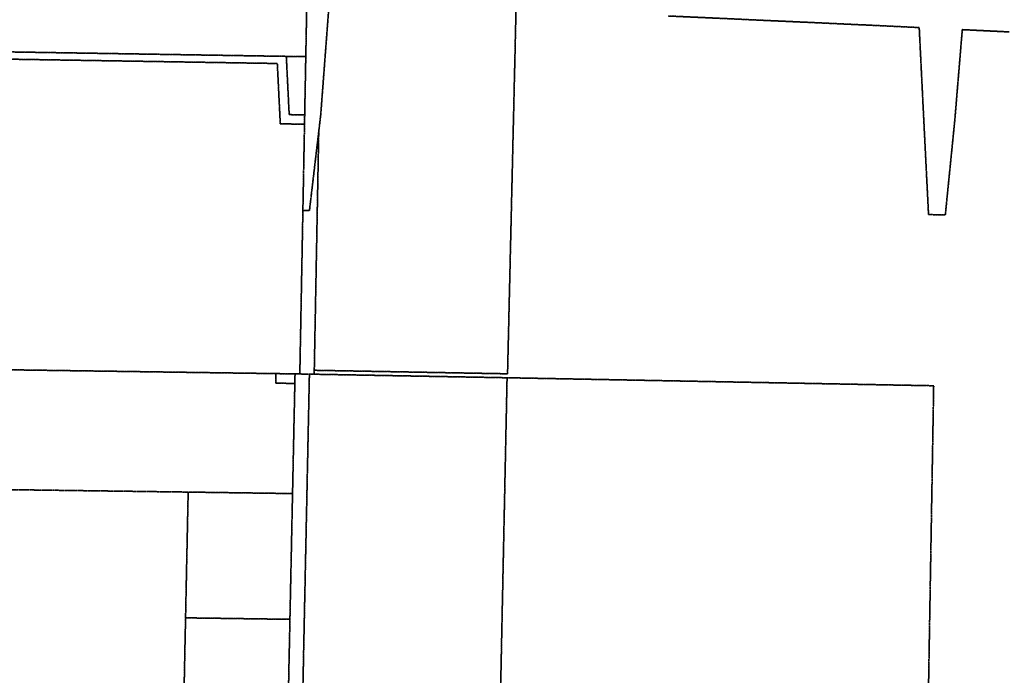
# Model space of a CAD drawing. Header units: feet. Extents: x 0 to 1411532, y 4 to 648360.
# Tile 55 of 69: x 1394487 to 1398597, y 447912 to 450650. Entities that reach past the tile are written whole.
import ezdxf

# ---------------------------------------------------------------- set-up
doc = ezdxf.new("R2010")
doc.units = ezdxf.units.FT
doc.header["$MEASUREMENT"] = 0
doc.linetypes.add('DASHED2', pattern=[0.375, 0.25, -0.125])
doc.layers.add('vanwert_121013_d_joined', color=247, linetype='DASHED2')

msp = doc.modelspace()

# ---------------------------------------------------------------- linework, layer by layer
at = {"layer": 'vanwert_121013_d_joined'}
for points in [[(1395685.9, 450735.6), (1395681.4, 450495.5), (1395600.1, 450496.8), (1395600.1, 450496.8), (1393343.5, 450533), (1393371.5, 450569.9), (1393383.1, 450584.5), (1393395.2, 450598.6), (1393407.7, 450612.4), (1393420.8, 450625.6), (1393434.3, 450638.4), (1393448.2, 450650.8)], [(1395779.7, 450729.2), (1395743.7, 450252.3), (1395735.5, 450182.6), (1395696.7, 449853.1), (1395669.3, 449853.8), (1395676.1, 450213.6), (1395676.8, 450252.6), (1395681.4, 450495.5), (1395685.9, 450735.6)], [(1398646.9, 446465.3), (1398272.8, 446469.5), (1398256.6, 446469.6), (1398257.3, 446513), (1398279.8, 447825.8), (1398302, 449121.1), (1398290.2, 449121.3), (1396521.5, 449154.5), (1395716.5, 449169.2), (1395716.8, 449185.7), (1396523.5, 449171), (1396558.9, 450694.5)], [(1397194.7, 450665.4), (1398037.7, 450626.9), (1398241.6, 450617), (1398260.4, 450236.7), (1398280.5, 449836.1), (1398305.5, 449835.5), (1398320.5, 449835.1), (1398335.4, 449834.7), (1398350.5, 449834.4), (1398390.4, 450233.5), (1398421.4, 450608.4), (1398616.5, 450598.9)], [(1398616.5, 450598.9), (1398421.4, 450608.4), (1398390.4, 450233.5), (1398350.5, 449834.4), (1398335.4, 449834.7), (1398320.5, 449835.1), (1398305.5, 449835.5), (1398280.5, 449836.1), (1398260.4, 450236.7), (1398241.6, 450617), (1398037.7, 450626.9), (1397194.7, 450665.4)], [(1395609, 447845.7), (1395615.2, 448145.6), (1395626.1, 448670.8), (1395629.2, 448820.8), (1395635.7, 449130.7), (1395636.5, 449170.7), (1395656.5, 449170.3), (1395696.5, 449169.6), (1395675.2, 448144.4), (1395641.2, 446507)]]:
    msp.add_lwpolyline(points, dxfattribs=at)
for points in [[(1395735.5, 450182.6), (1395743.7, 450252.3), (1395779.7, 450729.2), (1395946.6, 450722.4), (1396558.9, 450694.5), (1396523.5, 449171), (1395716.8, 449185.7), (1395735.5, 450182.6)], [(1393320.7, 450503.1), (1393343.5, 450533), (1395600.1, 450496.8), (1395612.1, 450253.4), (1395676.8, 450252.6), (1395676.1, 450213.6), (1395614.5, 450214.4), (1395575, 450214.9), (1395562.5, 450467), (1393320.7, 450503.1)], [(1395656.5, 449170.3), (1395636.5, 449170.7), (1395556.5, 449171.8), (1394321.8, 449189.5), (1393705.2, 449203.2), (1393713.5, 449503.1), (1393231.2, 449508), (1393239.9, 449873), (1393241.7, 449952.9), (1393246.3, 450146.9), (1393247.8, 450211.6), (1393252.6, 450413.4), (1393320.7, 450503.1), (1395562.5, 450467), (1395575, 450214.9), (1395614.5, 450214.4), (1395676.1, 450213.6), (1395669.3, 449853.8), (1395656.5, 449170.3)], [(1395681.4, 450495.5), (1395676.8, 450252.6), (1395612.1, 450253.4), (1395600.1, 450496.8), (1395681.4, 450495.5)], [(1395669.3, 449853.8), (1395696.7, 449853.1), (1395735.5, 450182.6), (1395716.8, 449185.7), (1395716.5, 449169.2), (1395696.5, 449169.6), (1395656.5, 449170.3), (1395669.3, 449853.8)], [(1395190.5, 448677), (1394311.7, 448688.9), (1394314.8, 448839.5), (1394321.8, 449189.5), (1395556.5, 449171.8), (1395555.7, 449131.8), (1395635.7, 449130.7), (1395629.2, 448820.8), (1395626.1, 448670.8), (1395190.5, 448677)], [(1395636.5, 449170.7), (1395635.7, 449130.7), (1395555.7, 449131.8), (1395556.5, 449171.8), (1395636.5, 449170.7)], [(1395716.5, 449169.2), (1396521.5, 449154.5), (1396500.2, 448129.4), (1396466.3, 446495.2), (1396408.1, 446496.1), (1396276.1, 446497.9), (1396210.1, 446498.9), (1396069.9, 446500.9), (1395896.6, 446503.4), (1395715.1, 446506), (1395641.2, 446507), (1395675.2, 448144.4), (1395696.5, 449169.6), (1395716.5, 449169.2)], [(1398266.8, 447826), (1398019.8, 447829.5), (1398014.9, 447539.5), (1397391.9, 447548.4), (1397383.5, 447058.5), (1398006.5, 447049.6), (1398000.8, 446716.7), (1397890.8, 446718.2), (1397887.3, 446518.3), (1397997.3, 446516.7), (1398243.8, 446513.2), (1398257.3, 446513), (1398256.6, 446469.6), (1398242.8, 446469.8), (1396796.7, 446490.5), (1396556.6, 446493.9), (1396466.3, 446495.2), (1396500.2, 448129.4), (1396521.5, 449154.5), (1398290.2, 449121.3), (1398302, 449121.1), (1398279.8, 447825.8), (1398266.8, 447826)], [(1395038.9, 447853.8), (1394906.9, 447855.7), (1394840.9, 447856.6), (1394293.6, 447864.5), (1394296.3, 447971.8), (1394297.9, 448037.8), (1394299.6, 448103.8), (1394305.8, 448403.7), (1394311.7, 448688.9), (1395190.5, 448677), (1395179.6, 448151.8), (1395173.4, 447851.9), (1395055.4, 447853.6), (1395038.9, 447853.8)], [(1395179.6, 448151.8), (1395190.5, 448677), (1395626.1, 448670.8), (1395615.2, 448145.6), (1395179.6, 448151.8)], [(1395217.4, 447851.3), (1395187.4, 447851.7), (1395173.4, 447851.9), (1395179.6, 448151.8), (1395615.2, 448145.6), (1395609, 447845.7), (1395601.8, 447845.8), (1395217.4, 447851.3)]]:
    msp.add_lwpolyline(points, close=True, dxfattribs=at)

doc.saveas('drawing.dxf')
